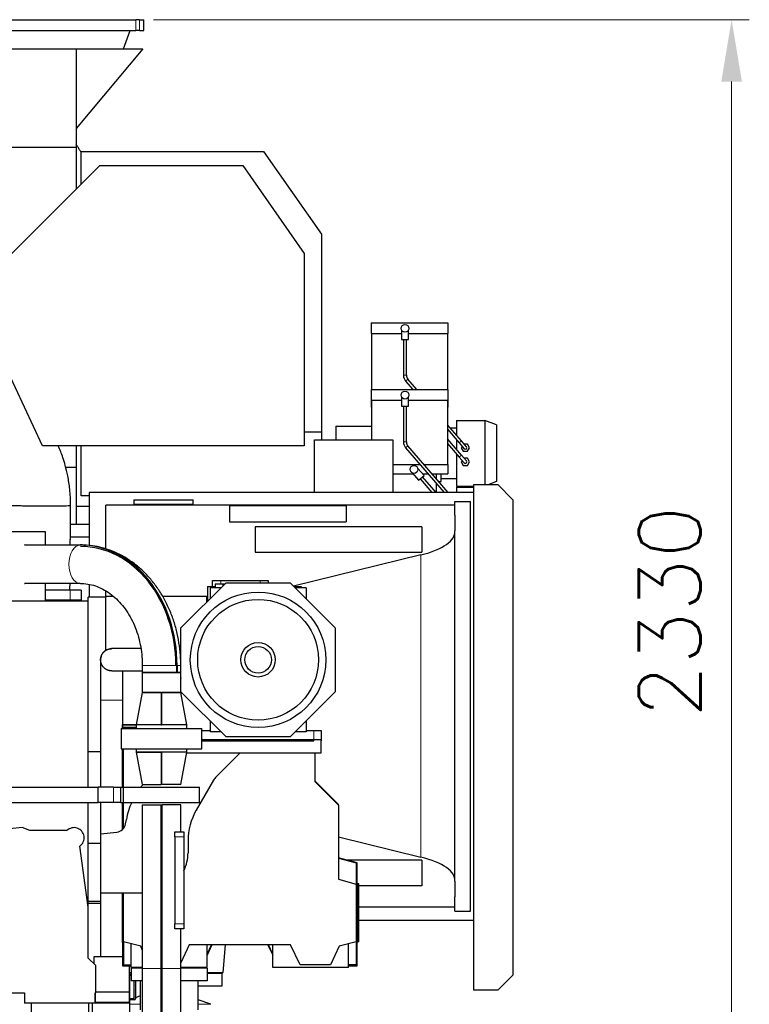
# Model space of a CAD drawing. Header units: inches. Extents: x 0 to 20790, y -12 to 14700.
# Tile 94 of 132: x 10581 to 12024, y 4054 to 6002. Entities that reach past the tile are written whole.
import ezdxf

# ---------------------------------------------------------------- set-up
doc = ezdxf.new("R2010")
doc.units = ezdxf.units.IN
doc.layers.add('1', color=7, linetype='Continuous', true_color=0xffffff)
doc.layers.add('254', color=7, linetype='Continuous', true_color=0xffffff)
doc.styles.add('latin_extended', font='simplex.shx')
doc.dimstyles.get("Standard").update_dxf_attribs({"dimtxt": 0.18, "dimasz": 0.18, "dimexe": 0.18, "dimexo": 0.0625, "dimgap": 0.09, "dimtad": 0, "dimtih": 1, "dimtoh": 1, "dimdec": 4, "dimzin": 0, "dimdsep": 46, "dimtxsty": 'Standard', "dimcen": 0.09, "dimadec": 0, "dimazin": 0, "dimtfac": 1, "dimtdec": 4, "dimtofl": 0, "dimtmove": 0, "dimatfit": 3, "dimfxl": 1, "dimtolj": 1, "dimtzin": 0, "dimarcsym": 0})

# ---------------------------------------------------------------- blocks, each defined once
blk = doc.blocks.new('_U3')
at = {"layer": '254', "color": 3, "linetype": 'Continuous', "lineweight": 13, "transparency": 16777216}
for p, q in [((10845.6, 6001.5), (12023.9, 6001.5)), ((11988.9, 5879), (11988.9, 3794)), ((10166.3, 3671.5), (12023.9, 3671.5))]:
    blk.add_line(p, q, dxfattribs=at)
at = {"layer": '254', "color": 3, "transparency": 16777216}
for points in [[(12009.4, 5879), (11968.5, 5879), (11988.9, 6001.5)], [(11968.5, 3794), (12009.4, 3794), (11988.9, 3671.5)]]:
    blk.add_solid(points, dxfattribs=at)
at = {"layer": 'Defpoints', "color": 0, "transparency": 16777216}
for p in [(10810.6, 6001.5), (10131.3, 3671.5), (11988.9, 3671.5)]:
    blk.add_point(p, dxfattribs=at)
at = {"layer": '254', "color": 2, "lineweight": 13, "transparency": 16777216, "insert": (11805.2, 4620.7), "char_height": 122.5, "attachment_point": 1, "rotation": 90, "style": 'latin_extended'}
blk.add_mtext('\\A1;2330', dxfattribs=at)

msp = doc.modelspace()

# ---------------------------------------------------------------- linework, layer by layer
at = {"layer": '1', "color": 2, "linetype": 'Continuous', "lineweight": 25}
for p, q in [((10491.245, 6001.519), (10810.556, 6001.519)), ((10817.767, 6001.519), (10810.556, 6001.519)), ((10817.767, 6001.519), (10826.265, 6001.519)), ((10826.265, 5980.269), (10826.265, 6001.519)), ((10485.093, 5980.269), (10810.556, 5980.269)), ((10786.066, 5943.738), (10799.362, 5980.269)), ((10817.767, 5980.269), (10810.556, 5980.269)), ((10817.767, 5980.269), (10826.265, 5980.269)), ((10485.111, 5943.738), (10692.516, 5943.738)), ((10692.516, 5943.738), (10824.516, 5943.738)), ((10824.516, 5943.738), (10692.516, 5786.426)), ((10692.516, 5943.738), (10692.516, 5749.382)), ((10491.27, 5749.382), (10692.516, 5749.382)), ((10692.516, 5749.382), (10692.516, 5666.499)), ((10702.265, 5741.019), (11063.246, 5741.019)), ((10702.265, 5676.248), (10702.265, 5741.019)), ((11063.246, 5741.019), (11177.765, 5577.469)), ((10503.2, 5477.183), (10739.298, 5713.281)), ((10739.298, 5713.281), (11021.899, 5713.281)), ((11021.899, 5713.281), (11143.714, 5539.311)), ((11177.765, 5577.469), (11177.765, 5186.619)), ((11143.714, 5539.311), (11143.714, 5158.571)), ((10625.676, 5158.571), (10503.2, 5421.174)), ((11275.765, 5402.019), (11427.765, 5402.019)), ((11275.765, 5402.019), (11275.765, 5381.019)), ((11427.765, 5402.019), (11427.765, 5381.019)), ((11275.765, 5381.019), (11335.767, 5381.019)), ((11276.765, 5381.019), (11276.765, 5270.019)), ((11335.765, 5387.671), (11335.765, 5369.019)), ((11349.765, 5369.019), (11349.765, 5387.68)), ((11349.765, 5381.019), (11427.765, 5381.019)), ((11426.765, 5381.019), (11426.765, 5270.019)), ((11335.765, 5369.019), (11349.765, 5369.019)), ((11339.765, 5369.019), (11339.765, 5298.367)), ((11345.765, 5298.367), (11345.765, 5369.019)), ((11344.168, 5286.572), (11358.53, 5270.017)), ((11366.472, 5270.018), (11348.7, 5290.504)), ((11275.765, 5270.019), (11427.765, 5270.019)), ((11275.765, 5270.019), (11275.765, 5249.019)), ((11427.765, 5270.019), (11427.765, 5249.019)), ((11275.765, 5249.019), (11335.767, 5249.019)), ((11275.765, 5249.019), (11275.765, 5235.019)), ((11276.765, 5249.019), (11276.765, 5170.519)), ((11335.765, 5255.671), (11335.765, 5237.019)), ((11349.765, 5237.019), (11349.765, 5255.68)), ((11349.765, 5249.019), (11427.765, 5249.019)), ((11426.765, 5249.019), (11426.765, 5122.019)), ((11427.765, 5249.019), (11427.765, 5235.019)), ((11275.765, 5235.019), (11276.767, 5235.019)), ((11335.765, 5237.019), (11349.765, 5237.019)), ((11339.765, 5237.019), (11339.765, 5166.368)), ((11345.765, 5166.368), (11345.765, 5237.019)), ((11426.763, 5235.019), (11427.765, 5235.019)), ((11454.701, 5168.315), (11426.764, 5200.52)), ((11444.765, 5209.019), (11444.765, 5179.769)), ((11444.765, 5209.019), (11500.765, 5209.019)), ((11500.765, 5209.019), (11500.765, 5082.019)), ((11523.765, 5200.19), (11500.765, 5209.019)), ((11500.765, 5209.019), (11500.765, 5082.019)), ((11523.765, 5200.19), (11523.765, 5087.848)), ((11143.714, 5186.619), (11177.765, 5186.619)), ((11177.765, 5186.619), (11177.765, 5170.517)), ((11206.265, 5197.519), (11206.265, 5170.518)), ((11206.265, 5197.519), (11230.265, 5197.519)), ((11230.265, 5197.519), (11276.765, 5197.519)), ((11230.265, 5197.449), (11230.265, 5197.519)), ((11230.265, 5197.449), (11276.765, 5197.449)), ((11426.765, 5191.362), (11450.169, 5164.384)), ((11432.403, 5194.019), (11444.765, 5194.019)), ((11163.765, 5170.519), (11318.765, 5170.519)), ((11163.765, 5066.519), (11163.765, 5170.519)), ((11318.765, 5170.519), (11318.765, 5066.519)), ((11454.701, 5140.315), (11426.764, 5172.519)), ((11426.764, 5163.363), (11450.169, 5136.384)), ((11444.765, 5170.612), (11444.765, 5151.768)), ((11450.169, 5164.384), (11459.999, 5153.053)), ((11464.531, 5156.985), (11454.701, 5168.315)), ((11466.306, 5162.019), (11460.164, 5162.019)), ((11470.348, 5155.019), (11466.306, 5162.019)), ((11143.714, 5158.571), (10625.676, 5158.571)), ((10692.516, 5158.572), (10692.516, 5116.743)), ((10702.265, 5059.519), (10702.265, 5158.57)), ((11344.168, 5154.572), (11420.555, 5066.52)), ((11428.499, 5066.519), (11348.7, 5158.504)), ((11444.765, 5142.613), (11444.765, 5079.019)), ((11455.825, 5157.864), (11454.182, 5155.019)), ((11454.182, 5155.019), (11458.223, 5148.019)), ((11458.223, 5148.019), (11466.306, 5148.019)), ((11466.306, 5148.019), (11470.348, 5155.019)), ((11318.767, 5122.019), (11372.408, 5122.019)), ((11380.35, 5122.019), (11427.765, 5122.019)), ((11427.765, 5122.019), (11427.765, 5103.019)), ((11450.169, 5136.384), (11459.999, 5125.053)), ((11455.825, 5129.864), (11454.182, 5127.019)), ((11454.182, 5127.019), (11458.223, 5120.019)), ((11464.531, 5128.985), (11454.701, 5140.315)), ((11466.306, 5134.019), (11460.164, 5134.019)), ((11470.348, 5127.019), (11466.306, 5134.019)), ((11466.306, 5120.019), (11470.348, 5127.019)), ((10671.593, 5116.743), (10692.516, 5116.743)), ((10692.516, 5116.743), (10692.516, 5003.424)), ((11318.767, 5103.019), (11359.305, 5103.019)), ((11357.659, 5104.917), (11369.894, 5090.814)), ((11380.469, 5099.988), (11368.24, 5114.084)), ((11377.838, 5103.019), (11388.891, 5103.019)), ((11396.833, 5103.019), (11427.765, 5103.019)), ((11405.265, 5093.3), (11405.265, 5103.019)), ((11414.265, 5088.019), (11414.265, 5103.02)), ((11458.223, 5120.019), (11466.306, 5120.019)), ((11369.894, 5090.814), (11380.469, 5099.988)), ((11372.915, 5093.435), (11396.267, 5066.518)), ((11404.21, 5066.518), (11377.448, 5097.367)), ((11405.265, 5066.518), (11405.265, 5084.144)), ((11409.848, 5088.019), (11414.265, 5088.019)), ((11414.265, 5094.019), (11444.765, 5094.019)), ((11523.765, 5087.848), (11508.58, 5082.019)), ((10718.265, 5066.519), (10718.265, 4961.535)), ((11479.261, 5066.519), (10718.265, 5066.519)), ((11444.765, 5079.019), (11479.264, 5079.019)), ((11444.765, 5077.019), (11444.765, 5066.517)), ((11444.765, 5077.019), (11479.264, 5077.019)), ((11479.265, 5082.019), (11526.265, 5082.019)), ((11479.265, 4082.019), (11479.265, 5082.019)), ((11526.265, 5082.019), (11556.265, 5052.019)), ((10718.266, 5059.519), (10702.265, 5059.519)), ((10806.765, 5052.019), (10806.765, 5043.094)), ((10806.765, 5052.019), (10923.765, 5052.019)), ((10923.765, 5043.094), (10923.765, 5052.019)), ((11441.268, 5048.519), (11472.265, 5048.519)), ((11441.268, 5021.357), (11441.268, 5048.519)), ((11472.265, 4238.474), (11472.265, 5048.519)), ((11556.265, 5052.019), (11556.265, 4112.019)), ((10718.266, 5038.519), (10692.516, 5038.519)), ((10751.265, 4954.706), (10751.265, 5041.019)), ((11441.268, 5041.019), (10751.265, 5041.019)), ((10806.765, 5043.094), (10923.765, 5043.094)), ((10995.899, 5040.019), (10995.899, 5008.182)), ((11226.632, 5040.019), (10995.899, 5040.019)), ((11226.632, 5040.019), (11226.632, 5008.182)), ((10995.899, 5008.182), (11226.632, 5008.182)), ((11441.268, 5021.36), (11441.268, 4990.487)), ((10541.627, 4989.519), (10631.299, 4989.519)), ((10631.299, 4989.519), (10631.299, 4962.565)), ((10681.113, 5003.424), (10692.516, 5003.424)), ((10718.264, 5003.019), (10681.114, 5003.019)), ((11046.264, 4998.519), (11046.264, 4948.66)), ((11376.267, 4998.519), (11046.264, 4998.519)), ((11376.267, 4998.519), (11376.267, 4948.66)), ((11441.397, 4299.786), (11441.397, 4988.251)), ((10680.903, 4978.519), (10718.264, 4978.519)), ((10590.414, 4962.566), (10700.639, 4962.566)), ((11046.264, 4948.66), (11376.267, 4948.66)), ((11374.094, 4942.915), (11122.35, 4881.102)), ((10962.265, 4892.519), (10978.265, 4892.519)), ((10962.265, 4880.519), (10962.265, 4892.519)), ((10978.265, 4892.519), (11056.265, 4892.519)), ((11056.265, 4892.519), (11072.265, 4892.519)), ((11072.265, 4892.519), (11072.265, 4888.019)), ((10700.639, 4886.472), (10590.414, 4886.472)), ((10680.265, 4873.519), (10631.297, 4873.519)), ((10631.299, 4886.472), (10631.299, 4851.519)), ((10702.265, 4873.519), (10680.265, 4873.519)), ((10702.265, 4873.519), (10702.265, 4853.509)), ((10718.265, 4884.523), (10718.265, 4859.513)), ((10751.265, 4860.855), (10751.265, 4871.794)), ((10899.765, 4798.687), (10989.097, 4888.019)), ((10952.265, 4880.519), (10952.265, 4851.187)), ((10952.265, 4880.519), (10967.267, 4880.519)), ((10979.097, 4878.019), (10957.265, 4878.019)), ((10957.265, 4878.019), (10957.265, 4856.187)), ((10967.265, 4885.519), (10967.265, 4878.019)), ((10967.265, 4885.519), (10982.265, 4885.519)), ((10982.265, 4885.519), (10986.598, 4885.519)), ((10989.097, 4888.019), (11115.432, 4888.019)), ((11115.432, 4888.019), (11204.765, 4798.687)), ((11122.93, 4880.519), (11137.265, 4880.519)), ((11147.265, 4878.019), (11125.433, 4878.019)), ((11137.265, 4880.519), (11137.265, 4878.019)), ((11147.265, 4878.019), (11147.265, 4856.187)), ((10716.265, 4851.519), (9997.927, 4851.519)), ((10631.299, 4851.519), (10541.627, 4851.519)), ((10680.265, 4853.509), (10631.297, 4853.509)), ((10680.265, 4851.519), (10631.297, 4851.519)), ((10702.265, 4853.509), (10680.265, 4853.509)), ((10702.265, 4851.519), (10680.265, 4851.519)), ((10702.265, 4851.519), (10702.265, 4853.509)), ((10716.265, 4553.969), (10716.265, 4859.519)), ((10751.265, 4859.519), (10716.265, 4859.519)), ((10716.265, 4483.518), (10716.265, 4851.519)), ((10751.265, 4860.855), (10751.265, 4859.513)), ((10766.42, 4860.855), (10751.265, 4860.855)), ((10751.265, 4754.199), (10751.265, 4859.519)), ((10950.174, 4860.855), (10863.487, 4860.855)), ((10899.765, 4672.351), (10899.765, 4798.687)), ((11204.765, 4798.687), (11204.765, 4672.351)), ((10823.215, 4724.519), (10823.215, 4710.519)), ((10891.465, 4710.519), (10891.465, 4724.519)), ((10892.063, 4724.519), (10892.063, 4710.519)), ((10899.315, 4710.519), (10899.315, 4724.519)), ((10823.215, 4710.519), (10823.215, 4670.519)), ((10891.465, 4710.519), (10823.215, 4710.519)), ((10823.215, 4710.519), (10899.315, 4710.519)), ((10899.315, 4710.519), (10892.063, 4710.519)), ((10899.315, 4670.519), (10899.315, 4710.519)), ((10899.764, 4699.713), (10899.315, 4698.158)), ((10823.215, 4670.519), (10811.231, 4606.519)), ((10860.765, 4670.519), (10823.215, 4670.519)), ((10823.215, 4670.519), (10899.315, 4670.519)), ((10861.744, 4668.519), (10860.737, 4668.519)), ((10860.79, 4669.519), (10861.796, 4669.519)), ((10899.315, 4670.519), (10861.765, 4670.519)), ((10911.299, 4606.519), (10899.315, 4670.519)), ((10989.097, 4583.019), (10899.765, 4672.351)), ((11204.765, 4672.351), (11115.432, 4583.019)), ((10781.265, 4599.519), (10781.265, 4559.519)), ((10781.265, 4599.519), (10861.265, 4599.519)), ((10784.265, 4599.516), (10784.265, 4606.969)), ((10784.265, 4606.969), (10811.315, 4606.969)), ((10784.265, 4606.969), (10784.265, 4599.516)), ((10811.315, 4606.969), (10784.265, 4606.969)), ((10786.265, 4599.519), (10786.265, 4601.969)), ((10786.265, 4601.969), (10811.232, 4601.969)), ((10811.231, 4606.519), (10811.231, 4599.519)), ((10911.299, 4606.519), (10811.231, 4606.519)), ((10860.765, 4606.519), (10811.231, 4606.519)), ((10860.763, 4606.969), (10861.764, 4606.969)), ((10861.764, 4606.969), (10860.763, 4606.969)), ((10861.265, 4599.519), (10941.265, 4599.519)), ((10911.299, 4606.519), (10861.765, 4606.519)), ((10911.299, 4599.519), (10911.299, 4606.519)), ((10941.265, 4559.519), (10941.265, 4599.519)), ((10957.265, 4614.851), (10957.265, 4593.019)), ((11147.265, 4614.851), (11147.265, 4593.019)), ((10941.264, 4595.519), (10957.264, 4595.519)), ((11176.265, 4576.969), (10941.27, 4576.969)), ((10979.097, 4593.019), (10957.265, 4593.019)), ((11115.432, 4583.019), (10989.097, 4583.019)), ((11147.265, 4593.019), (11125.433, 4593.019)), ((11147.264, 4595.519), (11162.265, 4595.519)), ((11162.265, 4595.519), (11177.265, 4595.519)), ((11176.265, 4576.969), (11176.265, 4550.964)), ((11177.265, 4595.519), (11177.265, 4575.519)), ((10781.265, 4559.519), (10861.265, 4559.519)), ((10784.265, 4559.515), (10784.265, 4483.516)), ((10784.265, 4483.517), (10784.265, 4559.513)), ((10786.265, 4483.519), (10786.265, 4559.517)), ((10811.231, 4559.519), (10811.231, 4552.519)), ((10861.265, 4559.519), (10941.265, 4559.519)), ((10911.299, 4552.519), (10911.299, 4559.519)), ((10941.266, 4575.519), (11162.265, 4575.519)), ((11177.265, 4575.519), (11176.265, 4575.519)), ((10716.265, 4553.969), (10740.265, 4553.969)), ((10740.265, 4553.969), (10740.265, 4483.518)), ((10811.231, 4552.519), (10823.215, 4488.519)), ((10911.299, 4552.519), (10811.231, 4552.519)), ((10811.231, 4552.519), (10860.765, 4552.519)), ((10861.769, 4550.964), (10860.768, 4550.964)), ((10911.299, 4552.519), (10861.765, 4552.519)), ((10899.315, 4488.519), (10911.299, 4552.519)), ((11176.265, 4550.964), (10911.008, 4550.964)), ((11016.259, 4550.964), (10969.15, 4503.854)), ((11164.265, 4550.964), (11164.265, 4494.969)), ((10536.265, 4483.519), (10736.265, 4483.519)), ((10766.265, 4483.519), (10736.265, 4483.519)), ((10736.265, 4453.519), (10736.265, 4483.519)), ((10766.265, 4483.519), (10780.04, 4483.519)), ((10780.04, 4483.519), (10786.267, 4483.519)), ((10780.04, 4483.519), (10780.04, 4453.519)), ((10786.265, 4483.519), (10936.265, 4483.519)), ((10786.265, 4453.519), (10786.265, 4483.519)), ((10823.215, 4488.519), (10860.765, 4488.519)), ((10899.315, 4488.519), (10861.765, 4488.519)), ((10964.382, 4497.641), (10929.842, 4437.815)), ((10936.265, 4453.519), (10936.265, 4483.519)), ((11164.264, 4495.97), (11211.265, 4448.969)), ((11164.265, 4494.969), (11211.265, 4447.969)), ((10536.265, 4453.519), (10736.265, 4453.519)), ((10716.265, 4246.082), (10716.265, 4453.519)), ((10766.265, 4453.519), (10736.265, 4453.519)), ((10740.265, 4453.52), (10740.265, 4372.969)), ((10780.04, 4453.519), (10766.265, 4453.519)), ((10780.04, 4453.519), (10786.267, 4453.519)), ((10784.265, 4453.517), (10784.265, 4400.033)), ((10784.265, 4400.033), (10784.265, 4453.516)), ((10786.265, 4402.205), (10786.265, 4453.52)), ((10786.265, 4453.519), (10936.265, 4453.519)), ((10823.215, 4448.519), (10823.215, 4124.684)), ((10823.215, 4448.519), (10860.765, 4448.519)), ((10860.765, 4124.684), (10860.765, 4448.519)), ((10861.765, 4448.519), (10861.765, 4124.684)), ((10899.315, 4448.519), (10861.765, 4448.519)), ((10899.315, 4395.516), (10899.315, 4448.519)), ((11211.265, 4447.969), (11211.265, 4448.969)), ((11211.265, 4447.969), (11211.265, 4301.347)), ((10740.764, 4425.519), (10740.264, 4425.519)), ((10585.888, 4403.922), (10532.657, 4398.139)), ((10600.972, 4397.519), (10585.888, 4403.922)), ((10740.265, 4418.969), (10740.764, 4418.969)), ((10790.311, 4411.184), (10791.766, 4419.438)), ((10673.982, 4397.519), (10600.972, 4397.519)), ((10740.265, 4391.408), (10772.674, 4394.764)), ((10887.315, 4385.519), (10887.315, 4395.519)), ((10887.315, 4395.519), (10905.315, 4395.519)), ((10887.315, 4385.519), (10887.315, 4213.519)), ((10905.315, 4395.519), (10905.315, 4385.519)), ((10905.315, 4385.519), (10905.315, 4213.519)), ((11211.265, 4385.103), (11374.094, 4345.122)), ((10716.265, 4246.077), (10699.558, 4367.013)), ((10716.265, 4372.969), (10740.265, 4372.969)), ((10740.265, 4372.969), (10740.265, 4257.969)), ((10913.765, 4377.815), (10913.765, 4353.969)), ((11248.265, 4333.969), (11211.265, 4343.883)), ((11211.265, 4343.347), (11246.265, 4333.969)), ((11376.267, 4339.378), (11228.08, 4339.378)), ((11246.265, 4333.969), (11246.265, 4291.969)), ((11248.265, 4129.969), (11248.265, 4333.969)), ((11376.267, 4339.378), (11376.267, 4288.519)), ((11211.265, 4301.347), (11246.265, 4291.969)), ((11246.265, 4294.005), (11248.265, 4293.469)), ((11246.265, 4291.969), (11246.265, 4177.969)), ((11248.265, 4293.469), (11248.265, 4176.469)), ((11251.265, 4292.615), (11248.265, 4292.615)), ((11376.267, 4288.519), (11251.263, 4288.519)), ((11251.265, 4177.969), (11251.265, 4292.615)), ((11441.268, 4297.55), (11441.268, 4266.678)), ((10823.214, 4273.969), (10740.265, 4273.969)), ((10784.265, 4176.469), (10784.265, 4273.971)), ((10784.265, 4273.971), (10784.265, 4129.969)), ((10786.265, 4177.969), (10786.265, 4273.969)), ((11441.268, 4238.474), (11441.268, 4266.687)), ((10716.265, 4257.969), (10740.265, 4257.969)), ((10716.265, 4254.405), (10740.764, 4254.405)), ((10716.265, 4145.519), (10716.265, 4246.077)), ((11251.258, 4247.019), (11441.268, 4247.019)), ((11441.268, 4238.474), (11472.265, 4238.474)), ((10887.315, 4203.519), (10887.315, 4213.519)), ((10905.315, 4213.519), (10905.315, 4203.519)), ((11251.259, 4220.519), (11479.261, 4220.519)), ((10905.315, 4203.519), (10887.315, 4203.519)), ((10899.315, 4124.684), (10899.315, 4203.523)), ((10786.265, 4175.933), (10784.265, 4176.469)), ((10786.265, 4177.969), (10786.265, 4131.969)), ((10820.034, 4168.921), (10786.265, 4177.969)), ((10801.265, 4126.969), (10801.265, 4173.95)), ((10823.215, 4162.099), (10820.034, 4168.921)), ((10915.917, 4171.969), (10899.315, 4136.365)), ((11116.613, 4171.969), (10915.917, 4171.969)), ((10951.265, 4153.414), (10959.917, 4171.969)), ((10951.265, 4126.969), (10951.265, 4171.969)), ((10960.85, 4171.969), (10951.265, 4151.414)), ((10983.265, 4116.969), (10988.077, 4171.969)), ((11071.68, 4171.969), (11081.265, 4151.414)), ((11081.265, 4153.414), (11072.613, 4171.969)), ((11081.265, 4126.969), (11081.265, 4171.969)), ((11135.265, 4131.969), (11116.613, 4171.969)), ((11212.496, 4168.921), (11195.265, 4131.969)), ((11246.265, 4177.969), (11212.496, 4168.921)), ((11231.265, 4126.969), (11231.265, 4173.95)), ((11246.265, 4177.969), (11246.265, 4131.969)), ((11248.265, 4176.469), (11246.265, 4175.933)), ((11251.265, 4177.969), (11248.265, 4177.969)), ((10727.765, 4134.018), (10727.765, 4148.519)), ((10727.765, 4148.519), (10784.265, 4148.519)), ((10731.265, 4130.519), (10716.265, 4145.519)), ((10731.265, 4076.519), (10731.265, 4130.519)), ((10784.265, 4129.969), (10801.265, 4129.969)), ((10786.265, 4131.969), (10801.265, 4131.969)), ((10797.765, 4078.519), (10797.765, 4129.969)), ((10861.765, 4131.969), (10860.765, 4131.969)), ((11195.265, 4131.969), (11135.265, 4131.969)), ((11246.265, 4131.969), (11231.264, 4131.969)), ((11231.265, 4129.969), (11248.265, 4129.969)), ((10797.765, 4116.719), (10801.265, 4116.719)), ((10798.765, 4028.519), (10798.765, 4116.719)), ((10799.065, 4111.219), (10799.065, 4113.669)), ((10799.065, 4113.669), (10801.265, 4113.669)), ((10801.265, 4111.219), (10799.065, 4111.219)), ((10823.216, 4126.969), (10801.265, 4126.969)), ((10823.216, 4125.519), (10801.265, 4125.519)), ((10801.265, 4125.519), (10801.265, 4100.519)), ((10811.265, 4126.968), (10811.265, 4125.519)), ((10823.215, 4124.684), (10823.215, 4011.307)), ((10860.765, 4032.875), (10860.765, 4124.684)), ((10861.766, 4126.969), (10860.766, 4126.969)), ((10861.766, 4125.519), (10860.766, 4125.519)), ((10861.765, 4124.684), (10861.765, 4032.875)), ((10951.265, 4126.969), (10899.313, 4126.969)), ((10951.265, 4125.519), (10899.313, 4125.519)), ((10899.315, 4011.307), (10899.315, 4124.684)), ((10951.264, 4116.969), (10983.265, 4116.969)), ((10951.265, 4125.519), (10951.265, 4100.519)), ((10951.265, 4115.469), (10981.265, 4115.469)), ((10981.265, 4090.469), (10981.265, 4115.469)), ((11231.265, 4126.969), (11081.265, 4126.969)), ((11556.265, 4112.019), (11526.265, 4082.019)), ((10823.216, 4100.519), (10801.265, 4100.519)), ((10807.315, 4065.369), (10807.315, 4100.519)), ((10809.665, 4100.519), (10809.665, 4064.969)), ((10819.115, 4100.519), (10819.115, 4043.019)), ((10861.766, 4100.519), (10860.766, 4100.519)), ((10951.265, 4100.519), (10899.313, 4100.519)), ((10933.415, 4043.019), (10933.415, 4100.519)), ((10933.415, 4090.469), (10981.265, 4090.469)), ((10468.265, 4076.519), (10590.265, 4076.519)), ((10590.265, 4076.519), (10590.265, 4056.519)), ((10730.265, 4076.519), (10730.265, 4056.519)), ((10730.265, 4076.519), (10731.265, 4076.519)), ((10730.265, 4056.519), (10730.265, 4076.519)), ((10731.265, 4078.519), (10797.765, 4078.519)), ((10797.765, 4058.519), (10797.765, 4078.519)), ((10819.114, 4070.526), (10809.664, 4067.086)), ((11526.265, 4082.019), (11479.265, 4082.019)), ((10730.265, 4056.519), (10590.265, 4056.519)), ((10603.115, 4056.519), (10603.115, 4012.35)), ((10717.415, 4012.35), (10717.415, 4056.519)), ((10724.765, 4028.519), (10724.765, 4056.52)), ((10730.265, 4058.519), (10797.765, 4058.519)), ((10796.765, 4056.519), (10730.265, 4056.519)), ((10796.765, 4058.519), (10796.765, 4056.519)), ((10799.015, 4063.211), (10798.765, 4063.12)), ((10799.015, 4065.369), (10807.315, 4065.369)), ((10799.015, 4062.969), (10799.015, 4065.369)), ((10807.665, 4062.969), (10799.015, 4062.969)), ((10807.315, 4066.231), (10804.945, 4065.369)), ((10958.609, 4054.077), (10933.414, 4063.247))]:
    msp.add_line(p, q, dxfattribs=at)
at = {"layer": '1', "color": 110, "linetype": 'Continuous', "lineweight": 13}
for p, q in [((10810.556, 5980.269), (10810.556, 6001.519)), ((10817.767, 5980.269), (10817.767, 6001.519)), ((11339.765, 5298.367), (11345.765, 5298.367)), ((11344.168, 5286.572), (11348.7, 5290.504)), ((11339.765, 5166.368), (11345.765, 5166.368)), ((11450.169, 5164.384), (11454.701, 5168.315)), ((11344.168, 5154.572), (11348.7, 5158.504)), ((11450.169, 5136.384), (11454.701, 5140.315)), ((11374.094, 4942.915), (11374.094, 4345.122)), ((10978.265, 4892.519), (10978.265, 4885.519)), ((11056.265, 4888.019), (11056.265, 4892.519)), ((10680.265, 4873.519), (10680.265, 4853.509)), ((10982.265, 4885.519), (10982.265, 4881.186)), ((10680.265, 4851.519), (10680.265, 4853.509)), ((10950.174, 4860.855), (10950.174, 4849.091)), ((10891.465, 4724.519), (10823.215, 4724.519)), ((10899.315, 4724.519), (10892.063, 4724.519)), ((11162.265, 4575.519), (11162.265, 4595.519)), ((10766.265, 4453.519), (10766.265, 4483.519)), ((10740.764, 4411.035), (10740.265, 4411.035)), ((10905.315, 4385.519), (10887.315, 4385.519)), ((10887.315, 4213.519), (10905.315, 4213.519)), ((10823.215, 4124.684), (10860.765, 4124.684)), ((10899.315, 4124.684), (10861.765, 4124.684)), ((10798.763, 4054.077), (10819.11, 4054.077)), ((10933.419, 4054.077), (10958.609, 4054.077))]:
    msp.add_line(p, q, dxfattribs=at)
at = {"layer": '1', "color": 2, "linetype": 'Continuous', "lineweight": 25}
for centre, radius in [((11342.765, 5391.019), 7.75), ((11342.765, 5259.019), 7.75), ((11360.765, 5112.019), 7.75), ((11052.265, 4735.519), 134.036), ((11052.265, 4735.519), 119.481), ((11052.265, 4735.519), 34.097), ((11052.265, 4735.519), 26.387)]:
    msp.add_circle(centre, radius, dxfattribs=at)
for centre, radius, start, end in [((11357.765, 5298.367), 18, 180, 220.942342), ((11357.765, 5298.367), 12, 180, 220.942342), ((11357.765, 5166.368), 18, 180, 220.942342), ((11357.765, 5166.368), 12, 180, 220.942342), ((11462.265, 5155.019), 3, 220.944375, 40.93875), ((11462.265, 5127.019), 3, 220.944375, 40.93875), ((10990.363, 4482.641), 30, 135, 150), ((10934.563, 4394.259), 145, 139.453359, 142.006031), ((10934.563, 4394.259), 145, 155.877102, 170), ((11033.765, 4377.815), 120, 150, 180), ((10688.265, 4383.519), 20, 304.380232, 135.572996), ((10770.614, 4414.657), 20, 275.910613, 350), ((10833.765, 4353.969), 80, 333.4275, 0), ((10807.665, 4064.969), 2, 270, 0)]:
    msp.add_arc(centre, radius, start, end, dxfattribs=at)
for centre, major_axis, ratio, start_param, end_param in [((11283.567, 4988.251), (-157.83, 0), 0.35066505, 2.18166156, 3.18200261), ((10590.713, 4924.519), (0, -38.05), 0.59781459, 3.12845018, 3.15473364), ((10700.639, 4724.519), (0, -238.047), 0.8016344, 1.57079633, 3.14159265), ((10701.237, 4724.519), (0, 238.047), 0.8016344, 4.71238898, 6.28318531), ((10701.237, 4724.519), (0, 235.146), 0.8016344, 4.71238898, 6.28318531), ((10590.713, 4924.519), (0, -38.05), 0.59781459, 6.27004432, 6.29632778), ((10950.174, 4972.215), (-317.569, 0), 0.35066505, 1.57079633, 1.57738382), ((11283.567, 4299.786), (-157.83, 0), 0.35066505, 3.1011827, 4.10152374)]:
    msp.add_ellipse(centre, major_axis=major_axis, ratio=ratio, start_param=start_param, end_param=end_param, dxfattribs=at)
at = {"layer": '1', "color": 110, "linetype": 'Continuous', "lineweight": 13}
msp.add_ellipse((10700.938, 4924.519), major_axis=(0, 38.05), ratio=0.59781459, start_param=0.01314098, end_param=3.12845167, dxfattribs=at)
at = {"layer": '1', "color": 2, "linetype": 'Continuous', "lineweight": 25}
for points, degree in [([(10702.268, 5739.438), (10692.517, 5754.565)], 1), ([(10680.159, 4873.519), (10680.189, 4877.847), (10680.219, 4882.168), (10680.249, 4886.484)], 3), ([(10899.767, 4757.519), (10898.918, 4757.519), (10898.07, 4757.519), (10897.221, 4757.519)], 3), ([(10899.316, 4713.519), (10899.466, 4713.519), (10899.616, 4713.519), (10899.767, 4713.519)], 3), ([(10860.765, 4670.519), (10860.765, 4649.186), (10860.765, 4627.852), (10860.765, 4606.519)], 3), ([(10861.765, 4606.519), (10861.765, 4627.852), (10861.765, 4649.186), (10861.765, 4670.519)], 3), ([(10860.765, 4552.519), (10860.765, 4531.186), (10860.765, 4509.852), (10860.765, 4488.519)], 3), ([(10861.765, 4488.519), (10861.765, 4509.852), (10861.765, 4531.186), (10861.765, 4552.519)], 3)]:
    msp.add_open_spline(points, degree=degree, dxfattribs=at)
for points, knots in [([(10681.364, 5040.613), (10681.424, 5051.526), (10680.435, 5071.257), (10676.395, 5097.685), (10671.468, 5118.361), (10665.374, 5138.162), (10660.372, 5151.027), (10656.998, 5158.7)], [0, 0, 0, 0, 0.26834162, 0.48838245, 0.65953537, 0.79304118, 1, 1, 1, 1]), ([(10513.21, 5041.987), (10513.209, 5041.98), (10513.211, 5041.961), (10513.211, 5041.918), (10513.209, 5041.848), (10513.208, 5041.702), (10513.212, 5041.561), (10513.198, 5041.432), (10513.248, 5041.373), (10514.297, 5041.267), (10518.52, 5041.096), (10528.45, 5040.878), (10542.664, 5040.67), (10556.851, 5040.521), (10567.17, 5040.436), (10573.063, 5040.394), (10577.473, 5040.365), (10581.819, 5040.339), (10586.095, 5040.316), (10590.345, 5040.296), (10596.126, 5040.268), (10601.898, 5040.24), (10606.911, 5040.216), (10609.73, 5040.203), (10614.014, 5040.185), (10620.608, 5040.162), (10632.413, 5040.135), (10646.994, 5040.133), (10662.242, 5040.187), (10673.563, 5040.296), (10679.009, 5040.419), (10680.951, 5040.522), (10681.333, 5040.578), (10681.364, 5040.606), (10681.364, 5040.613)], [0, 0, 0, 0, 0.00647745, 0.01430047, 0.02994649, 0.06123854, 0.12382264, 0.13946866, 0.15511469, 0.18640673, 0.24899083, 0.31157493, 0.37415903, 0.43674312, 0.46803517, 0.4836812, 0.49932722, 0.51497325, 0.53061927, 0.54626529, 0.56191132, 0.59320337, 0.60884939, 0.6166724, 0.62449542, 0.65578746, 0.68707951, 0.74966361, 0.81224771, 0.87483181, 0.9374159, 0.96870795, 0.99413274, 1, 1, 1, 1]), ([(10680.78, 4962.562), (10680.801, 4965.171), (10680.847, 4970.817), (10680.978, 4986.571), (10681.181, 5009.873), (10681.308, 5030.367), (10681.364, 5040.613)], [0, 0, 0, 0, 0.10233044, 0.22119076, 0.61341449, 1, 1, 1, 1]), ([(10899.315, 4724.519), (10899.315, 4729.116), (10899.006, 4742.022), (10897.064, 4763.199), (10892.626, 4787.684), (10886.07, 4811.51), (10877.455, 4834.408), (10866.86, 4856.122), (10854.391, 4876.4), (10840.175, 4895.003), (10824.371, 4911.706), (10807.163, 4926.305), (10788.759, 4938.624), (10769.388, 4948.521), (10749.291, 4955.895), (10728.716, 4960.683), (10712.498, 4962.377), (10703.246, 4962.569), (10700.938, 4962.569)], [0, 0, 0, 0, 0.03737168, 0.10519068, 0.17307386, 0.24099665, 0.30894744, 0.37690172, 0.44481784, 0.51263473, 0.58027307, 0.64764197, 0.71465195, 0.78123293, 0.84735263, 0.91302979, 0.97833736, 1, 1, 1, 1]), ([(10700.938, 4886.469), (10703.187, 4886.469), (10710.526, 4886.195), (10722.913, 4884.221), (10737.843, 4879.232), (10752.206, 4871.773), (10765.734, 4862.011), (10778.222, 4850.128), (10789.497, 4836.313), (10799.397, 4820.766), (10807.768, 4803.715), (10814.469, 4785.413), (10819.385, 4766.142), (10822.371, 4746.564), (10823.172, 4732.575), (10823.215, 4725.349), (10823.215, 4724.519)], [0, 0, 0, 0, 0.03745949, 0.122387, 0.20670359, 0.28949909, 0.37062183, 0.45035829, 0.52910934, 0.60722676, 0.68496838, 0.76250305, 0.83992966, 0.91729535, 0.99050921, 1, 1, 1, 1]), ([(10762.571, 4757.518), (10762.419, 4757.517), (10760.821, 4757.484), (10757.987, 4757.08), (10754.145, 4755.937), (10750.045, 4753.691), (10746.147, 4750.272), (10742.871, 4745.527), (10741.353, 4741.138), (10740.883, 4738.05), (10740.789, 4736.659), (10740.768, 4735.972), (10740.765, 4735.67), (10740.765, 4735.519)], [0, 0, 0, 0, 0.00279189, 0.03130149, 0.10046833, 0.20634729, 0.34920498, 0.52909863, 0.7745401, 0.89725121, 0.95409248, 0.97689941, 1, 1, 1, 1]), ([(10820.307, 4757.519), (10815.47, 4757.519), (10805.273, 4757.519), (10791.325, 4757.519), (10779.659, 4757.519), (10771.324, 4757.519), (10766.562, 4757.519), (10764.114, 4757.519), (10763.024, 4757.519), (10762.794, 4757.519), (10762.765, 4757.519)], [0, 0, 0, 0, 0.14283981, 0.30576812, 0.4644881, 0.62137904, 0.77242798, 0.86429477, 0.94259647, 1, 1, 1, 1]), ([(10740.765, 4735.519), (10740.765, 4735.535), (10740.765, 4735.242), (10740.765, 4733.548), (10740.765, 4729.208), (10740.765, 4720.214), (10740.765, 4708.121), (10740.765, 4694.075), (10740.765, 4680.952), (10740.765, 4670.051), (10740.765, 4662.193), (10740.765, 4657.474), (10740.765, 4655.464)], [0, 0, 0, 0, 0.07853853, 0.15383483, 0.29562659, 0.42946075, 0.55983806, 0.68871282, 0.81278906, 0.88825147, 0.9525733, 1, 1, 1, 1]), ([(10762.765, 4713.519), (10762.794, 4713.519), (10763.024, 4713.519), (10764.114, 4713.519), (10766.562, 4713.519), (10771.323, 4713.519), (10779.659, 4713.519), (10791.323, 4713.519), (10806.139, 4713.519), (10817.358, 4713.519), (10823.21, 4713.519)], [0, 0, 0, 0, 0.05581236, 0.13194361, 0.22126394, 0.36812595, 0.52066802, 0.67498842, 0.83340052, 1, 1, 1, 1]), ([(10784.765, 4655.464), (10784.765, 4657.474), (10784.765, 4662.193), (10784.765, 4670.051), (10784.765, 4680.952), (10784.765, 4694.075), (10784.765, 4705.69), (10784.765, 4711.915), (10784.765, 4713.869)], [0, 0, 0, 0, 0.09406269, 0.22163395, 0.37130063, 0.61738447, 0.87298534, 1, 1, 1, 1]), ([(10740.765, 4655.464), (10740.765, 4644.909), (10740.765, 4623.782), (10740.765, 4592.081), (10740.765, 4560.363), (10740.765, 4528.644), (10740.765, 4503.027), (10740.765, 4487.984), (10740.765, 4483.513)], [0, 0, 0, 0, 0.18414376, 0.36860796, 0.55307216, 0.73753636, 0.92200056, 1, 1, 1, 1]), ([(10784.765, 4606.964), (10784.765, 4610.743), (10784.765, 4620.726), (10784.765, 4636.892), (10784.765, 4649.279), (10784.765, 4655.464)], [0, 0, 0, 0, 0.23378559, 0.61746083, 1, 1, 1, 1]), ([(10740.765, 4453.519), (10740.765, 4446.842), (10740.765, 4429.592), (10740.765, 4408.906), (10740.765, 4394.897), (10740.765, 4391.46)], [0, 0, 0, 0, 0.32277711, 0.8338893, 1, 1, 1, 1]), ([(10740.765, 4273.972), (10740.765, 4269.204), (10740.765, 4259.12), (10740.765, 4243.719), (10740.765, 4227.769), (10740.765, 4211.819), (10740.765, 4195.869), (10740.765, 4179.919), (10740.765, 4164.137), (10740.765, 4153.672), (10740.765, 4148.524)], [0, 0, 0, 0, 0.1140172, 0.24116089, 0.36830459, 0.49544827, 0.62259204, 0.74973549, 0.87687942, 1, 1, 1, 1])]:
    msp.add_open_spline(points, degree=3, knots=knots, dxfattribs=at)
msp.add_rational_spline([(10762.765, 4713.519), (10754.987, 4713.519), (10744.654, 4717.408), (10740.765, 4727.741), (10740.765, 4743.297), (10744.654, 4753.63), (10754.987, 4757.519), (10762.765, 4757.519)], [1.01661171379, 1.01661171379, 0.958470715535, 1.01661171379, 1.01661171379, 0.958470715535, 1.01661171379, 1.01661171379], degree=4, knots=[0, 0, 0, 0, 0, 0.5, 0.5, 0.5, 1, 1, 1, 1, 1], dxfattribs=at)
at = {"layer": '1', "color": 110, "linetype": 'Continuous', "lineweight": 13}
msp.add_rational_spline([(10761.342, 4713.565), (10753.689, 4714.061), (10744.291, 4718.388), (10740.765, 4728.092), (10740.765, 4735.519)], [1.01596232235, 1.00942619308, 0.963606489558, 1.01661171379, 1.01661171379], degree=4, dxfattribs=at)
msp.add_rational_spline([(10784.765, 4655.464), (10784.765, 4655.459), (10780.876, 4655.451), (10770.543, 4655.449), (10754.987, 4655.449), (10744.654, 4655.451), (10740.765, 4655.459), (10740.765, 4655.464)], [1.01661171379, 1.01661171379, 0.958470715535, 1.01661171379, 1.01661171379, 0.958470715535, 1.01661171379, 1.01661171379], degree=4, knots=[0, 0, 0, 0, 0, 0.5, 0.5, 0.5, 1, 1, 1, 1, 1], dxfattribs=at)

# ---------------------------------------------------------------- dimensions: what is measured, and where the dimension line sits
at = {"layer": '254', "color": 2, "linetype": 'Continuous', "lineweight": 13}
dim = msp.add_linear_dim(base=(11988.937, 3671.519), p1=(10810.556, 6001.519), p2=(10131.265, 3671.519), angle=90, dimstyle='Standard', override={"dimscale": 35, "dimtxt": 3.5, "dimasz": 3.5, "dimexe": 1, "dimexo": 1, "dimgap": 1.75, "dimtad": 1, "dimtih": 0, "dimtoh": 0, "dimdec": 2, "dimlfac": 1, "dimzin": 8, "dimdsep": 46, "dimlunit": 2, "dimtxsty": 'latin_extended', "dimsah": 1, "dimse1": 0, "dimse2": 0, "dimsd1": 0, "dimsd2": 0, "dimclrd": 3, "dimclre": 3, "dimclrt": 2, "dimtol": 0, "dimtm": -0.1, "dimtfac": 0.714286, "dimtdec": 3, "dimtofl": 1, "dimtmove": 0, "dimtzin": 8, "dimlwd": 13, "dimlwe": 13}, dxfattribs=at)
dim.commit()
dim.dimension.update_dxf_attribs({"geometry": '_U3', "text_midpoint": (11988.937, 4836.519), "dimtype": 160})

doc.saveas('drawing.dxf')
